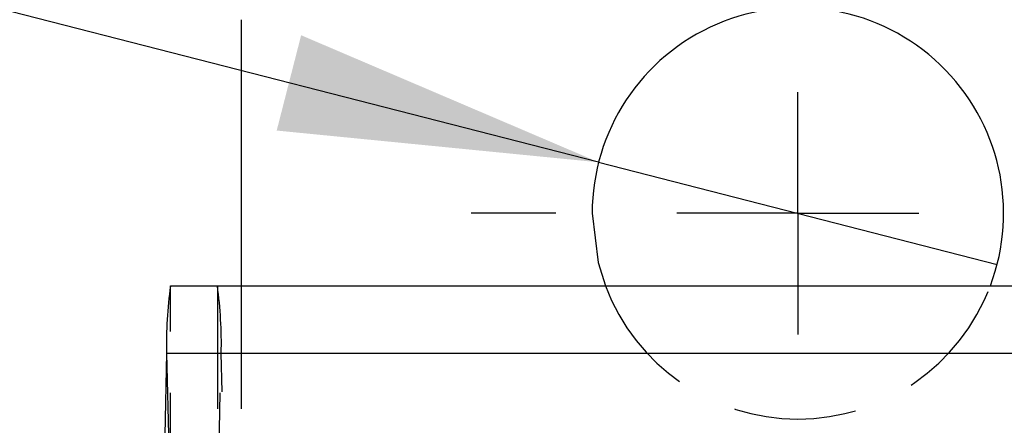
# Model space of a CAD drawing. Extents: x 65 to 748, y 47 to 563.
# Tile 10 of 25: x 306.95 to 327.3, y 137.07 to 145.45. Entities that reach past the tile are written whole.
import ezdxf

# ---------------------------------------------------------------- set-up
doc = ezdxf.new("R2010")
doc.units = 0
doc.header["$LTSCALE"] = 2
doc.linetypes.add('HIDDEN', pattern=[1.905, 1.27, -0.635])
doc.layers.get('0').update_dxf_attribs({"linetype": 'CONTINUOUS'})
doc.styles.add('SLDTEXTSTYLE0', font='TXT', dxfattribs={"width": 0.75})
doc.dimstyles.new('SLDDIMSTYLE3', dxfattribs={"dimtxt": 7, "dimasz": 6.604, "dimexe": 0, "dimexo": 0.0625, "dimgap": 1.75, "dimtad": 1, "dimdec": 3, "dimrnd": 1e-09, "dimzin": 12, "dimtxsty": 'SLDTEXTSTYLE0', "dimblk1": 'NONE', "dimsah": 1, "dimcen": 0, "dimazin": 3, "dimtfac": 1, "dimtdec": 3, "dimtmove": 0, "dimatfit": 3, "dimtolj": 1, "dimtzin": 12})

# ---------------------------------------------------------------- blocks, each defined once
blk = doc.blocks.new('_D_9')
at = {"color": 179, "linetype": 'CONTINUOUS'}
for q in [(267.565, 155.663), (327.148, 140.395)]:
    blk.add_line((318.914, 142.505), q, dxfattribs=at)
blk.add_solid([(318.914, 142.505), (312.769, 145.129), (312.264, 143.16)], dxfattribs=at)
at = {"color": 179, "linetype": 'CONTINUOUS', "char_height": 7, "attachment_point": 1, "rotation": 345.6274, "style": 'SLDTEXTSTYLE0'}
for s, insert in [('%%c', (269.794, 164.359, -50.05)), ('8,5', (280.047, 161.842, -50.05))]:
    blk.add_mtext(s, dxfattribs=dict(at, insert=insert))
blk = doc.blocks.new('_NONE')
blk = doc.blocks.new('SW_CENTERMARKSYMBOL_5')
at = {"color": 0, "linetype": 'CONTINUOUS'}
for p, q in [((0, 5), (0, 6.75)), ((0, 0), (0, 2.5)), ((-5, 0), (-6.75, 0)), ((0, 0), (-2.5, 0)), ((0, 0), (0, -2.5)), ((0, 0), (2.5, 0)), ((5, 0), (6.75, 0)), ((0, -5), (0, -6.75))]:
    blk.add_line(p, q, dxfattribs=at)

msp = doc.modelspace()

# ---------------------------------------------------------------- linework, layer by layer
at = {"color": 7, "linetype": 'CONTINUOUS'}
for p, q in [((311.530846, 145.450186), (311.530846, 139.952419)), ((310.069247, 139.952419), (332.063113, 139.952419)), ((309.98977, 138.558248), (309.949887, 136.869181)), ((309.98977, 138.558248), (331.983635, 138.558248))]:
    msp.add_line(p, q, dxfattribs=at)
at = {"color": 7, "linetype": 'HIDDEN'}
for p, q in [((310.069247, 135.202421), (310.069247, 139.952419)), ((311.038713, 139.952419), (311.038713, 135.202421)), ((311.530846, 139.952419), (311.530846, 131.20242)), ((309.98977, 138.558248), (310.069079, 135.199491)), ((311.038878, 135.199491), (311.118188, 138.558248)), ((311.118188, 138.558248), (333.112055, 138.558248)), ((311.226877, 133.955349), (311.118188, 138.558248))]:
    msp.add_line(p, q, dxfattribs=at)
at = {"color": 7, "linetype": 'CONTINUOUS', "flags": 128}
msp.add_lwpolyline([(318.780846, 141.450187), (318.904343, 140.433095), (319.053511, 139.952419)], dxfattribs=at)
at = {"color": 7, "linetype": 'CONTINUOUS'}
for centre, radius, start, end in [((323.030846, 141.450186), 4.25, 339.3648679, 180), ((318.775001, 138.756781), 8.787474, 172.1799875, 181.2945801)]:
    msp.add_arc(centre, radius, start, end, dxfattribs=at)
at = {"color": 7, "linetype": 'HIDDEN'}
for centre, radius, start, end in [((302.332804, 138.756784), 8.787627, 358.7054235, 7.8198564), ((323.030846, 141.450186), 4.25, 200.6351321, 339.3648679)]:
    msp.add_arc(centre, radius, start, end, dxfattribs=at)

# ---------------------------------------------------------------- block references
at = {"color": 179, "linetype": 'CONTINUOUS'}
msp.add_blockref('SW_CENTERMARKSYMBOL_5', (323.030846, 141.450186), dxfattribs=at)

# ---------------------------------------------------------------- dimensions: what is measured, and where the dimension line sits
dim = msp.add_diameter_dim_2p(p1=(327.147828, 140.39522), p2=(318.913863, 142.505152), dimstyle='SLDDIMSTYLE3', dxfattribs=at)
dim.commit()
dim.dimension.update_dxf_attribs({"geometry": '_D_9', "text_midpoint": (281.346656, 152.131678), "dimtype": 163})

doc.saveas('drawing.dxf')
